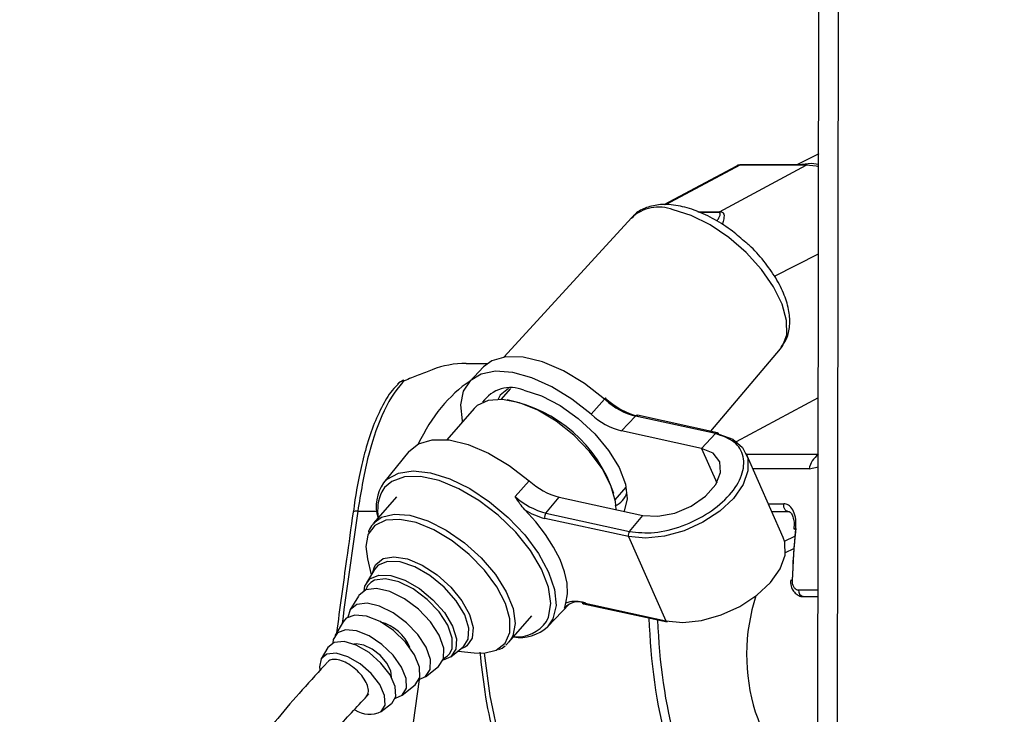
# Paper-space layout '3M DUO Wall Base Bracket' of a CAD drawing. Header units: millimetres. Extents: x 10 to 10067, y 20 to 7950.
# Tile 7 of 114: x 2026 to 2090, y 3060 to 3106. Entities that reach past the tile are written whole.
import ezdxf

# ---------------------------------------------------------------- set-up
doc = ezdxf.new("R2010")
doc.units = ezdxf.units.MM
doc.layers.add('COMPONENT_GEOMETRY', color=7, linetype='Continuous')
doc.styles.add('SLDTEXTSTYLE0', font='TXT', dxfattribs={"width": 0.75})
doc.dimstyles.new('SLDDIMSTYLE1', dxfattribs={"dimtxt": 75, "dimasz": 3.302, "dimexe": 0, "dimexo": 0.0625, "dimgap": 18.75, "dimtad": 0, "dimtih": 1, "dimtoh": 1, "dimdec": 0, "dimrnd": 1e-09, "dimzin": 12, "dimdsep": 46, "dimtxsty": 'SLDTEXTSTYLE0', "dimsah": 1, "dimcen": 0.09, "dimadec": 0, "dimazin": 3, "dimtfac": 1, "dimtdec": 0, "dimtofl": 0, "dimtmove": 0, "dimatfit": 3, "dimfxl": 1, "dimfrac": 2, "dimtolj": 1, "dimtzin": 12, "dimarcsym": 0})

# ---------------------------------------------------------------- blocks, each defined once
blk = doc.blocks.new('_D_31')
at = {"layer": 'COMPONENT_GEOMETRY', "color": 7}
for p, q in [((3546.338, 3861.899), (291.414, 3861.899)), ((294.589, 3861.899), (294.589, 2461.18)), ((294.589, 941.399), (294.589, 2342.118)), ((3494.919, 941.399), (291.414, 941.399))]:
    blk.add_line(p, q, dxfattribs=at)
for points in [[(294.589, 3861.899), (294.081, 3858.597), (295.097, 3858.597)], [(294.589, 941.399), (295.097, 944.701), (294.081, 944.701)]]:
    blk.add_solid(points, dxfattribs=at)
at = {"layer": 'COMPONENT_GEOMETRY', "color": 7, "insert": (183.755, 2438.798), "char_height": 75, "attachment_point": 1, "style": 'SLDTEXTSTYLE0'}
blk.add_mtext('2921', dxfattribs=at)

psp = doc.layouts.new('3M DUO Wall Base Bracket')

# ---------------------------------------------------------------- linework, layer by layer
at = {"color": 7, "linetype": 'Continuous', "lineweight": 25}
for p, q in [((2077.98, 3028.942), (2078.18, 3178.302)), ((2078.071, 3097.114), (2076.636, 3096.386)), ((2072.686, 3096.312), (2067.941, 3093.77)), ((2071.573, 3093.325), (2077.248, 3096.366)), ((2077.248, 3096.366), (2072.908, 3096.366)), ((2077.323, 3096.386), (2072.983, 3096.386)), ((2065.811, 3092.931), (2057.475, 3083.822)), ((2075.568, 3084.36), (2075.621, 3084.426)), ((2071.009, 3078.954), (2075.568, 3084.36)), ((2054.989, 3083.396), (2056.384, 3083.396)), ((2056.127, 3083.172), (2055.2, 3082.198)), ((2057.891, 3081.751), (2057.272, 3081.047)), ((2055.712, 3080.637), (2055.516, 3080.45)), ((2064.04, 3081.063), (2063.172, 3080.074)), ((2055.516, 3080.45), (2053.72, 3078.406)), ((2066.068, 3079.951), (2065.163, 3078.982)), ((2071.307, 3078.807), (2066.068, 3079.951)), ((2071.437, 3078.86), (2066.198, 3080.004)), ((2070.402, 3077.839), (2065.163, 3078.982)), ((2071.307, 3078.807), (2070.402, 3077.839)), ((2051.248, 3077.634), (2049.589, 3075.584)), ((2075.747, 3072.015), (2073.32, 3077.514)), ((2058.206, 3074.688), (2059.11, 3075.719)), ((2064.747, 3074.48), (2065.461, 3075.293)), ((2050.433, 3074.664), (2048.921, 3072.942)), ((2060.206, 3073.6), (2061.075, 3074.65)), ((2061.075, 3074.65), (2066.551, 3073.455)), ((2060.206, 3073.6), (2065.682, 3072.405)), ((2065.682, 3072.405), (2066.551, 3073.455)), ((2074.994, 3073.719), (2076.06, 3073.719)), ((2065.627, 3072.063), (2060.151, 3073.258)), ((2065.627, 3072.063), (2068.054, 3066.564)), ((2075.888, 3071.026), (2076.44, 3071.286)), ((2048.524, 3070.602), (2048.777, 3069.572)), ((2048.987, 3069.924), (2048.466, 3069.05)), ((2048.88, 3069.743), (2048.985, 3070.097)), ((2048.967, 3069.846), (2049.014, 3069.921)), ((2047.945, 3068.178), (2047.388, 3067.246)), ((2060.319, 3066.157), (2061.756, 3067.665)), ((2062.578, 3067.759), (2068.054, 3066.564)), ((2062.667, 3067.677), (2068.143, 3066.481)), ((2077.037, 3068.151), (2078.032, 3068.151)), ((2046.943, 3066.5), (2046.386, 3065.567)), ((2057.786, 3065.154), (2059.298, 3066.876)), ((2057.878, 3065.271), (2057.59, 3064.968)), ((2045.94, 3064.821), (2045.495, 3064.075)), ((2053.985, 3064.202), (2054.784, 3064.832)), ((2054.462, 3064.578), (2055.516, 3064.46)), ((2054.942, 3064.844), (2054.619, 3064.701)), ((2054.787, 3064.834), (2054.72, 3064.794)), ((2052.334, 3062.901), (2053.187, 3063.573)), ((2050.798, 3061.69), (2051.651, 3062.363)), ((2049.433, 3060.615), (2050.116, 3061.153))]:
    psp.add_line(p, q, dxfattribs=at)
at = {"color": 8, "linetype": 'Continuous', "lineweight": 25}
for p, q in [((2079.262, 3026.546), (2079.458, 3172.309)), ((2072.908, 3096.366), (2068.05, 3093.764)), ((2070.159, 3093.325), (2071.573, 3093.325)), ((2071.484, 3093.272), (2070.273, 3093.272)), ((2075.176, 3089.097), (2078.062, 3090.557)), ((2064.109, 3081.004), (2064.04, 3081.063)), ((2072.68, 3078.287), (2078.05, 3081.164)), ((2070.402, 3077.839), (2071.394, 3075.592)), ((2073.348, 3077.45), (2078.045, 3077.45)), ((2077.444, 3076.497), (2073.768, 3076.497)), ((2077.444, 3076.497), (2078.044, 3076.639)), ((2065.48, 3075.2), (2065.355, 3075.172)), ((2074.779, 3074.206), (2075.784, 3074.206)), ((2047.892, 3073.728), (2049.151, 3073.728)), ((2075.833, 3071.772), (2076.51, 3072.091)), ((2078.033, 3068.557), (2076.754, 3068.557)), ((2061.433, 3067.376), (2061.643, 3067.597)), ((2055.046, 3064.917), (2054.942, 3064.844)), ((2053.517, 3064.094), (2053.751, 3064.233)), ((2053.751, 3064.233), (2053.911, 3064.397)), ((2051.913, 3062.708), (2050.614, 3053.217))]:
    psp.add_line(p, q, dxfattribs=at)
at = {"color": 7, "linetype": 'Continuous', "lineweight": 25, "flags": 128}
for points in [[(2072.983, 3096.386), (2072.949, 3096.382), (2072.908, 3096.366)], [(2078.07, 3096.412), (2077.573, 3096.472), (2076.756, 3096.386)], [(2077.323, 3096.386), (2077.289, 3096.382), (2077.248, 3096.366)], [(2078.071, 3096.257), (2077.899, 3096.297), (2077.248, 3096.366)], [(2064.04, 3081.063), (2062.728, 3082.088), (2061.357, 3082.915), (2059.997, 3083.5), (2058.72, 3083.813), (2057.592, 3083.837), (2056.671, 3083.573), (2056.127, 3083.172)], [(2063.172, 3080.074), (2061.912, 3081.064), (2060.595, 3081.873), (2059.282, 3082.464), (2058.037, 3082.808), (2056.917, 3082.889), (2055.977, 3082.704), (2055.261, 3082.26), (2054.803, 3081.579), (2054.625, 3080.693), (2054.735, 3079.645), (2054.751, 3079.578)], [(2050.941, 3082.262), (2050.898, 3082.293), (2050.888, 3082.292)], [(2057.761, 3081.75), (2057.221, 3081.31), (2057.056, 3081.019)], [(2058.763, 3081.646), (2059.927, 3081.267), (2061.139, 3080.638), (2062.323, 3079.797), (2063.405, 3078.796), (2064.316, 3077.7), (2065, 3076.577), (2065.414, 3075.497), (2065.531, 3074.529), (2065.344, 3073.733), (2065.338, 3073.72)], [(2064.8, 3073.837), (2064.766, 3074.363), (2064.472, 3075.408), (2063.893, 3076.525), (2063.066, 3077.644), (2062.043, 3078.695), (2060.889, 3079.611), (2059.676, 3080.335), (2058.48, 3080.822), (2057.376, 3081.041), (2056.434, 3080.978), (2055.712, 3080.637)], [(2064.094, 3081.124), (2064.107, 3081.14), (2064.115, 3081.148), (2064.116, 3081.15), (2064.112, 3081.145), (2064.102, 3081.133), (2064.086, 3081.115), (2064.065, 3081.091), (2064.04, 3081.063)], [(2071.526, 3078.778), (2072.437, 3078.442), (2073.086, 3077.901), (2073.426, 3077.191), (2073.437, 3076.36), (2073.116, 3075.465), (2072.486, 3074.567), (2071.589, 3073.727), (2070.487, 3073.002), (2069.255, 3072.443), (2067.976, 3072.086), (2066.739, 3071.956), (2065.627, 3072.063)], [(2051.248, 3077.634), (2051.868, 3078.136), (2052.768, 3078.403), (2053.874, 3078.387), (2055.127, 3078.089), (2056.463, 3077.523), (2057.815, 3076.719), (2059.11, 3075.719)], [(2066.551, 3073.455), (2067.54, 3073.396), (2068.642, 3073.609), (2069.724, 3074.068), (2070.655, 3074.717), (2071.324, 3075.479), (2071.649, 3076.26), (2071.592, 3076.967), (2071.159, 3077.516), (2070.402, 3077.839)], [(2060.25, 3066.508), (2060.386, 3066.797), (2060.535, 3067.697), (2060.377, 3068.762), (2059.923, 3069.935), (2059.196, 3071.154), (2058.235, 3072.351), (2057.093, 3073.464), (2055.831, 3074.431), (2054.516, 3075.201), (2053.221, 3075.732), (2052.014, 3075.996), (2050.961, 3075.977), (2050.118, 3075.678), (2049.652, 3075.278)], [(2061.516, 3067.719), (2061.624, 3068.327), (2061.596, 3069.014), (2061.433, 3069.763), (2061.138, 3070.558), (2060.719, 3071.38), (2060.185, 3072.211), (2059.548, 3073.03), (2058.823, 3073.821)], [(2048.553, 3072.158), (2048.421, 3071.42), (2048.524, 3070.602)], [(2068.054, 3066.564), (2069.166, 3066.457), (2070.404, 3066.587), (2071.682, 3066.943), (2072.914, 3067.503), (2074.016, 3068.228), (2074.913, 3069.068), (2075.543, 3069.966), (2075.864, 3070.861), (2075.853, 3071.692), (2075.747, 3072.015)], [(2048.31, 3068.522), (2048.364, 3068.819), (2048.691, 3069.308)], [(2048.691, 3069.308), (2049.278, 3069.548), (2050.066, 3069.515), (2050.98, 3069.211), (2051.928, 3068.667), (2052.819, 3067.937), (2053.565, 3067.09), (2054.094, 3066.211), (2054.352, 3065.386), (2054.317, 3064.695), (2053.989, 3064.205), (2053.481, 3063.979)], [(2053.911, 3064.397), (2054.07, 3064.726), (2054.082, 3065.428), (2053.787, 3066.261), (2053.216, 3067.137), (2052.432, 3067.96), (2051.519, 3068.64), (2050.576, 3069.105), (2049.705, 3069.303), (2049.002, 3069.213), (2048.742, 3069.066)], [(2076.225, 3069.198), (2076.223, 3069.2), (2076.223, 3069.2)], [(2053.191, 3063.576), (2053.511, 3064.072), (2053.523, 3064.776), (2053.227, 3065.613), (2052.655, 3066.491), (2051.867, 3067.317), (2050.951, 3068), (2050.005, 3068.466), (2049.131, 3068.665), (2048.425, 3068.575), (2047.962, 3068.206), (2047.945, 3068.178)], [(2051.913, 3062.708), (2052.338, 3062.904), (2052.64, 3063.371), (2052.651, 3064.035), (2052.372, 3064.825), (2051.832, 3065.654), (2051.089, 3066.433), (2050.224, 3067.077), (2049.331, 3067.517), (2048.507, 3067.705), (2047.841, 3067.62), (2047.404, 3067.272), (2047.251, 3066.798)], [(2051.655, 3062.366), (2051.951, 3062.841), (2051.938, 3063.522), (2051.618, 3064.326), (2051.03, 3065.156), (2050.245, 3065.912), (2049.358, 3066.503), (2048.475, 3066.858), (2047.703, 3066.933), (2047.135, 3066.72), (2046.943, 3066.5)], [(2050.361, 3061.506), (2050.802, 3061.693), (2051.079, 3062.139), (2051.066, 3062.777), (2050.767, 3063.53), (2050.216, 3064.308), (2049.481, 3065.017), (2048.649, 3065.57), (2047.822, 3065.903), (2047.098, 3065.973), (2046.566, 3065.774), (2046.289, 3065.328), (2046.259, 3065.109)], [(2050.119, 3061.155), (2050.388, 3061.608), (2050.35, 3062.26), (2050.01, 3063.024), (2049.414, 3063.796), (2048.643, 3064.473), (2047.8, 3064.962), (2047, 3065.197), (2046.35, 3065.148), (2045.94, 3064.821)], [(2049.437, 3060.617), (2049.69, 3061.044), (2049.654, 3061.66), (2049.334, 3062.38), (2048.772, 3063.109), (2048.044, 3063.746), (2047.249, 3064.208), (2046.494, 3064.43), (2045.882, 3064.383), (2045.494, 3064.074), (2045.383, 3063.543), (2045.406, 3063.359)], [(2050.103, 3062.864), (2050.054, 3063.278), (2049.801, 3063.787), (2049.378, 3064.287), (2048.85, 3064.704), (2048.295, 3064.972), (2047.8, 3065.052), (2047.639, 3065.028)], [(2055.516, 3064.46), (2056.144, 3064.442), (2056.949, 3064.635)]]:
    psp.add_lwpolyline(points, dxfattribs=at)
at = {"color": 8, "linetype": 'Continuous', "lineweight": 25, "flags": 128}
for points in [[(2075.621, 3084.426), (2075.692, 3084.527), (2075.974, 3085.278), (2075.969, 3086.21), (2075.679, 3087.272), (2075.119, 3088.406), (2074.318, 3089.552), (2073.321, 3090.648), (2072.181, 3091.634), (2070.959, 3092.458), (2069.721, 3093.075), (2068.535, 3093.452)], [(2049.589, 3075.584), (2049.811, 3075.814), (2050.553, 3076.225), (2051.518, 3076.369), (2052.657, 3076.241), (2053.914, 3075.846), (2055.226, 3075.204), (2056.527, 3074.348), (2057.751, 3073.32), (2058.838, 3072.173), (2059.732, 3070.962), (2060.389, 3069.75), (2060.776, 3068.597), (2060.873, 3067.561), (2060.676, 3066.693), (2060.319, 3066.157)], [(2049.652, 3075.278), (2049.532, 3075.115), (2049.465, 3075.004)], [(2076.056, 3073.719), (2076.003, 3073.727), (2075.933, 3073.762), (2075.871, 3073.821), (2075.822, 3073.902), (2075.79, 3073.997), (2075.777, 3074.101), (2075.784, 3074.206)], [(2048.949, 3072.973), (2049.447, 3073.333), (2050.285, 3073.537), (2051.316, 3073.459), (2052.475, 3073.103), (2053.69, 3072.493), (2054.883, 3071.666), (2055.98, 3070.675), (2056.912, 3069.582), (2057.62, 3068.455), (2058.061, 3067.365), (2058.205, 3066.381), (2058.045, 3065.565), (2057.878, 3065.271)], [(2049.021, 3072.799), (2048.577, 3072.216), (2048.553, 3072.158)], [(2056.949, 3064.635), (2056.962, 3064.641), (2057.54, 3065.102), (2057.842, 3065.797), (2057.85, 3066.681), (2057.563, 3067.7), (2056.998, 3068.79), (2056.192, 3069.881), (2055.195, 3070.905), (2054.069, 3071.799), (2052.886, 3072.505), (2051.719, 3072.98), (2050.643, 3073.193), (2049.724, 3073.131), (2049.021, 3072.799), (2049.021, 3072.799)], [(2076.446, 3072.58), (2076.446, 3072.581), (2076.455, 3072.589), (2076.478, 3072.595), (2076.515, 3072.6), (2076.565, 3072.602)], [(2048.985, 3070.097), (2049.072, 3070.248), (2049.552, 3070.631), (2050.264, 3070.752), (2051.144, 3070.602), (2052.115, 3070.194), (2053.091, 3069.563), (2053.983, 3068.766), (2054.714, 3067.874), (2055.219, 3066.966), (2055.451, 3066.122), (2055.392, 3065.418), (2055.046, 3064.917), (2055.046, 3064.917)], [(2054.788, 3064.835), (2055.132, 3065.349), (2055.17, 3066.075), (2054.898, 3066.942), (2054.343, 3067.865), (2053.56, 3068.754), (2052.624, 3069.522), (2051.628, 3070.093), (2050.669, 3070.411), (2049.84, 3070.447), (2049.224, 3070.195), (2048.987, 3069.924)], [(2048.742, 3069.066), (2048.541, 3068.846), (2048.419, 3068.573)], [(2056.177, 3064.445), (2056.539, 3061.651), (2057.172, 3058.633), (2058.041, 3055.734), (2059.135, 3052.991), (2060.439, 3050.44), (2061.938, 3048.111), (2063.612, 3046.036), (2065.44, 3044.239), (2067.4, 3042.744), (2068.661, 3041.981)]]:
    psp.add_lwpolyline(points, dxfattribs=at)
at = {"color": 8, "linetype": 'Continuous', "lineweight": 25}
for centre, radius, start, end in [((2067.599, 3090.961), 2.66, 69.40337, 132.22374), ((2051.046, 3081.531), 0.739, 98.22489, 137.42103), ((2066.179, 3079.865), 0.141, 81.99976, 142.03963), ((2071.417, 3078.721), 0.14, 81.89261, 142.14678), ((2078.84, 3076.258), 1.417, 124.13878, 170.26564), ((2047.815, 3073.31), 0.424, 79.60274, 121.24167), ((2076.311, 3068.645), 0.562, 87.08528, 99.07935), ((2077.116, 3068.508), 0.365, 172.15357, 257.46748), ((2062.702, 3067.804), 0.132, 199.90346, 254.51607), ((2058.329, 3067.853), 2.346, 264.52952, 324.99462)]:
    psp.add_arc(centre, radius, start, end, dxfattribs=at)
at = {"color": 7, "linetype": 'Continuous', "lineweight": 25}
for centre, radius, start, end in [((2072.021, 3092.492), 0.946, 118.30016, 124.55915), ((2054.988, 3077.212), 6.184, 89.99048, 111.01478), ((2051.241, 3081.356), 1, 110.66916, 137.02437), ((2057.904, 3079.592), 2.226, 67.30646, 145.47943), ((2055.935, 3071.988), 9.188, 18.33131, 79.06517), ((2067.607, 3084.931), 5.18, 227.29078, 255.2363), ((2067.278, 3084.553), 4.758, 228.2375, 255.27069), ((2066.362, 3083.532), 4.705, 227.29698, 255.23355), ((2071.402, 3078.733), 0.132, 19.76971, 74.54148), ((2051.736, 3074.065), 2.63, 144.72086, 197.20514), ((2062.265, 3079.179), 4.683, 227.64554, 255.2746), ((2052.005, 3073.804), 2.808, 154.71136, 190.21352), ((2064.159, 3075.372), 1.425, 294.45084, 342.22235), ((2061.418, 3078.213), 4.769, 227.64913, 255.27366), ((2061.183, 3077.546), 4.41, 237.64419, 256.4671), ((2060.482, 3073.38), 0.353, 141.42641, 200.25124), ((2065.958, 3072.185), 0.353, 141.4706, 200.20716), ((2076.564, 3072.71), 0.175, 227.72169, 267.50235), ((2062.367, 3066.58), 1.228, 69.47997, 139.54905), ((2062.112, 3066.031), 1.79, 74.90796, 109.44413), ((2048.665, 3063.712), 2.862, 22.40468, 74.99173), ((2068.178, 3066.608), 0.132, 199.7702, 254.54099), ((2058.518, 3068.153), 2.689, 260.80593, 312.06146), ((2048.674, 3062.228), 1.782, 236.93422, 295.31667)]:
    psp.add_arc(centre, radius, start, end, dxfattribs=at)
for centre, major_axis, ratio, start_param, end_param in [((2073.151, 3095.427), (-0.459, 0.889), 0.664219, 5.952986, 6.293456), ((2095.52, 3068.091), (-0.223, 27.6), 0.695467, 1.403488, 1.525441), ((2095.807, 3068.094), (-0.223, 28), 0.695633, 1.403565, 1.525518), ((2079.887, 3064.377), (0.078, 9.1), 0.718698, 1.145056, 2.863416)]:
    psp.add_ellipse(centre, major_axis=major_axis, ratio=ratio, start_param=start_param, end_param=end_param, dxfattribs=at)
at = {"color": 8, "linetype": 'Continuous', "lineweight": 25}
for centre, major_axis, ratio, start_param, end_param in [((2058.899, 3071.396), (-0.062, 12), 0.707093, 0.437913, 0.971362), ((2069.798, 3071.9), (27.398, 193.11), 0.112522, 1.577296, 1.615348), ((2087.061, 3068.094), (0.238, 27.999), 0.718532, 1.625284, 2.229433), ((2087.339, 3068.091), (0.238, 27.599), 0.718698, 1.630471, 2.229526)]:
    psp.add_ellipse(centre, major_axis=major_axis, ratio=ratio, start_param=start_param, end_param=end_param, dxfattribs=at)
at = {"color": 7, "linetype": 'Continuous', "lineweight": 25}
for points, knots in [([(2072.983, 3096.386), (2072.893, 3096.381), (2072.776, 3096.376), (2072.688, 3096.304), (2072.667, 3096.287)], [0, 0, 0, 0, 0.768057, 1, 1, 1, 1]), ([(2073.303, 3091.303), (2073.014, 3091.558), (2072.368, 3092.129), (2071.256, 3092.839), (2070.047, 3093.416), (2068.846, 3093.76), (2067.747, 3093.837), (2066.812, 3093.634), (2066.145, 3093.308), (2065.894, 3092.977), (2065.813, 3092.871)], [0, 0, 0, 0, 0.115281, 0.25801, 0.401843, 0.547939, 0.697333, 0.82463, 0.943747, 1, 1, 1, 1]), ([(2075.62, 3084.475), (2075.746, 3084.648), (2076.043, 3085.055), (2076.2, 3085.869), (2076.156, 3086.824), (2075.85, 3087.877), (2075.292, 3088.993), (2074.494, 3090.096), (2073.807, 3090.884), (2073.372, 3091.245), (2073.303, 3091.303)], [0, 0, 0, 0, 0.096867, 0.226906, 0.362826, 0.509941, 0.664062, 0.818138, 0.971018, 1, 1, 1, 1]), ([(2052.77, 3082.985), (2052.475, 3082.87), (2051.927, 3082.656), (2051.252, 3082.386), (2050.941, 3082.262)], [0, 0, 0, 0, 0.53814, 1, 1, 1, 1]), ([(2050.525, 3082.013), (2050.433, 3081.927), (2050.049, 3081.563), (2049.51, 3080.666), (2048.89, 3079.332), (2048.406, 3077.816), (2048.018, 3076.189), (2047.757, 3074.814), (2047.639, 3073.938), (2047.603, 3073.666)], [0, 0, 0, 0, 0.054932, 0.23187, 0.418364, 0.602253, 0.759647, 0.925428, 1, 1, 1, 1]), ([(2050.941, 3082.262), (2050.904, 3082.223), (2050.349, 3081.645), (2049.452, 3080.168), (2048.48, 3077.25), (2048.088, 3074.905), (2047.892, 3073.728)], [0, 0, 0, 0, 0.024677, 0.367469, 0.682492, 1, 1, 1, 1]), ([(2065.682, 3072.405), (2066.212, 3072.346), (2067.272, 3072.23), (2069.163, 3072.699), (2070.922, 3073.576), (2072.319, 3074.771), (2073.133, 3076.093), (2073.234, 3077.332), (2072.644, 3078.343), (2071.752, 3078.653), (2071.307, 3078.807)], [0, 0, 0, 0, 0.125, 0.250003, 0.374998, 0.500001, 0.624999, 0.75, 0.875001, 1, 1, 1, 1]), ([(2058.823, 3073.821), (2058.714, 3073.95), (2058.486, 3074.222), (2058.307, 3074.529), (2058.207, 3074.686), (2058.206, 3074.688)], [0, 0, 0, 0, 0.472384, 0.991377, 1, 1, 1, 1]), ([(2076.565, 3072.602), (2076.574, 3072.803), (2076.592, 3073.205), (2076.448, 3073.729), (2076.194, 3074.087), (2075.943, 3074.201), (2075.806, 3074.205), (2075.784, 3074.206)], [0, 0, 0, 0, 0.256916, 0.51339, 0.754486, 0.960356, 1, 1, 1, 1]), ([(2047.595, 3073.673), (2047.45, 3072.646), (2047.079, 3070.01), (2046.722, 3067.374), (2046.504, 3065.765)], [0, 0, 0, 0, 0.389744, 1, 1, 1, 1]), ([(2076.057, 3073.714), (2076.083, 3073.713), (2076.149, 3073.711), (2076.26, 3073.619), (2076.392, 3073.368), (2076.469, 3073.012), (2076.452, 3072.728), (2076.443, 3072.58)], [0, 0, 0, 0, 0.138335, 0.346838, 0.545999, 0.762195, 1, 1, 1, 1]), ([(2048.984, 3072.955), (2048.855, 3072.836), (2048.675, 3072.669), (2048.615, 3072.426), (2048.598, 3072.356)], [0, 0, 0, 0, 0.713875, 1, 1, 1, 1]), ([(2076.233, 3069.2), (2076.229, 3069.146), (2076.218, 3068.949), (2076.313, 3068.644), (2076.511, 3068.353), (2076.763, 3068.194), (2076.968, 3068.133), (2077.071, 3068.157), (2077.086, 3068.16)], [0, 0, 0, 0, 0.1002552, 0.3684872, 0.5912557, 0.786303, 0.9680957, 1, 1, 1, 1]), ([(2076.754, 3068.557), (2076.733, 3068.559), (2076.662, 3068.564), (2076.546, 3068.626), (2076.429, 3068.772), (2076.35, 3068.975), (2076.343, 3069.129), (2076.34, 3069.206)], [0, 0, 0, 0, 0.092765, 0.303379, 0.529028, 0.764316, 1, 1, 1, 1]), ([(2061.433, 3067.376), (2061.433, 3067.377), (2061.446, 3067.416), (2061.457, 3067.491), (2061.497, 3067.645), (2061.516, 3067.719)], [0, 0, 0, 0, 0.00866, 0.527587, 1, 1, 1, 1]), ([(2055.893, 3064.5), (2055.985, 3063.634), (2056.182, 3061.786), (2056.756, 3059.031), (2057.548, 3056.259), (2058.553, 3053.621), (2059.753, 3051.144), (2061.138, 3048.857), (2062.693, 3046.79), (2064.398, 3044.956), (2066.244, 3043.416), (2067.603, 3042.449), (2068.362, 3042.089), (2068.44, 3042.052)], [0, 0, 0, 0, 0.088077, 0.188116, 0.288191, 0.388307, 0.488459, 0.58864, 0.688814, 0.788928, 0.888905, 0.988648, 1, 1, 1, 1]), ([(2057.125, 3064.669), (2057.129, 3064.67), (2057.293, 3064.715), (2057.419, 3064.82), (2057.542, 3064.923)], [0, 0, 0, 0, 0.025963, 1, 1, 1, 1]), ([(2045.916, 3063.855), (2045.365, 3063.255), (2044.283, 3062.076), (2042.749, 3060.31), (2041.524, 3058.76), (2040.645, 3057.486), (2040.058, 3056.464), (2039.681, 3055.555), (2039.473, 3054.613), (2039.546, 3053.659), (2040.04, 3052.721), (2040.671, 3052.172), (2041.481, 3051.822), (2042.74, 3051.442), (2044.253, 3051.303), (2045.549, 3051.418), (2046.04, 3051.465), (2046.732, 3051.263), (2047.659, 3051.071), (2048.22, 3050.805), (2048.606, 3050.52), (2048.959, 3050.05), (2049.167, 3049.312), (2049.185, 3048.808), (2049.196, 3048.524)], [0, 0, 0, 0, 0.07866, 0.154627, 0.216572, 0.255943, 0.288855, 0.3179, 0.344468, 0.385223, 0.416072, 0.454405, 0.502265, 0.562061, 0.628036, 0.692323, 0.754412, 0.814577, 0.87019, 0.89615, 0.922758, 0.955884, 0.975205, 1, 1, 1, 1]), ([(2048.451, 3061.589), (2048.506, 3061.668), (2048.618, 3061.829), (2048.582, 3062.208), (2048.401, 3062.639), (2048.084, 3063.079), (2047.662, 3063.481), (2047.192, 3063.799), (2046.717, 3063.995), (2046.302, 3064.046), (2046.027, 3063.987), (2045.951, 3063.873), (2045.931, 3063.842)], [0, 0, 0, 0, 0.104236, 0.212774, 0.317231, 0.426014, 0.530108, 0.638192, 0.74418, 0.850698, 0.959289, 1, 1, 1, 1]), ([(2042.939, 3054.649), (2042.943, 3054.667), (2042.955, 3054.708), (2042.999, 3054.814), (2043.101, 3055.033), (2043.336, 3055.447), (2043.948, 3056.366), (2045.07, 3057.799), (2046.712, 3059.719), (2047.95, 3061.045), (2048.627, 3061.771)], [0, 0, 0, 0, 0.0111788, 0.0267448, 0.0460166, 0.0995107, 0.1759583, 0.3848486, 0.6635716, 1, 1, 1, 1])]:
    psp.add_open_spline(points, degree=3, knots=knots, dxfattribs=at)
at = {"color": 8, "linetype": 'Continuous', "lineweight": 25}
for points, knots in [([(2071.409, 3092.707), (2071.431, 3092.743), (2071.499, 3092.851), (2071.582, 3093.011), (2071.632, 3093.156), (2071.606, 3093.237), (2071.557, 3093.267), (2071.504, 3093.27), (2071.484, 3093.272)], [0, 0, 0, 0, 0.1491601, 0.4496325, 0.7331956, 0.8511898, 0.9452555, 1, 1, 1, 1]), ([(2071.573, 3093.325), (2071.6, 3093.324), (2071.674, 3093.322), (2071.762, 3093.292), (2071.851, 3093.212), (2071.879, 3093.065), (2071.851, 3092.823), (2071.806, 3092.63), (2071.763, 3092.491), (2071.759, 3092.478)], [0, 0, 0, 0, 0.050325, 0.132873, 0.228559, 0.440724, 0.65472, 0.967792, 1, 1, 1, 1])]:
    psp.add_open_spline(points, degree=3, knots=knots, dxfattribs=at)

# ---------------------------------------------------------------- dimensions: what is measured, and where the dimension line sits
at = {"layer": 'COMPONENT_GEOMETRY', "color": 7}
dim = psp.add_linear_dim(base=(294.58866511, 941.39902888), p1=(3547.608043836, 3861.89902888), p2=(3496.189120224, 941.39902888), angle=90, dimstyle='SLDDIMSTYLE1', dxfattribs=at)
dim.commit()
dim.dimension.update_dxf_attribs({"geometry": '_D_31', "text_midpoint": (294.58866511, 2401.64902888), "dimtype": 160})

doc.saveas('drawing.dxf')
